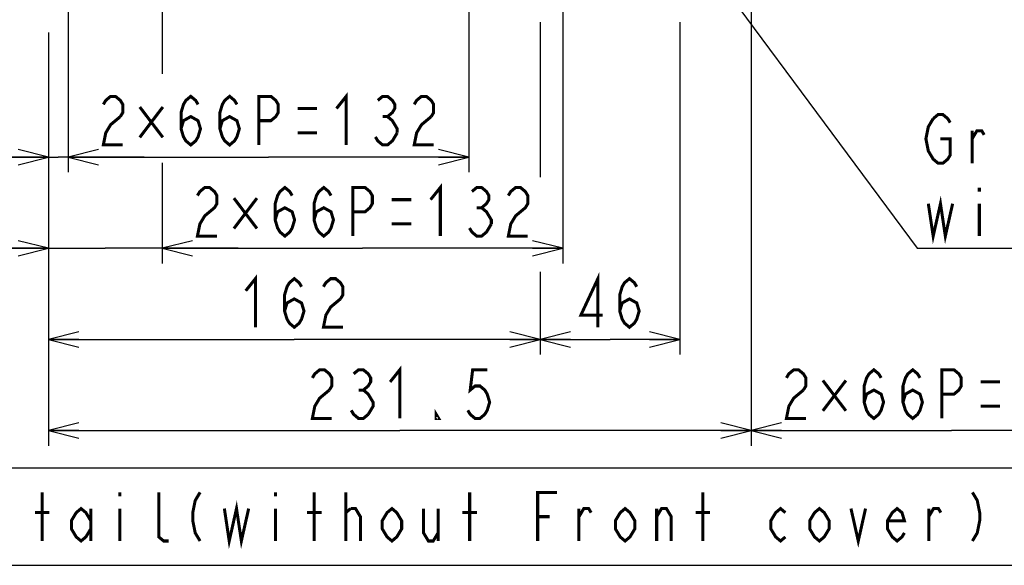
# Model space of a CAD drawing. Extents: x 28 to 410, y 34 to 287.
# Tile 25 of 32: x 218 to 283, y 34 to 70. Entities that reach past the tile are written whole.
import ezdxf

# ---------------------------------------------------------------- set-up
doc = ezdxf.new("R2010")
doc.units = 0
doc.header["$LTSCALE"] = 23.1
doc.layers.get('0').update_dxf_attribs({"linetype": 'CONTINUOUS'})
doc.layers.add('ALL_DIM', color=7, linetype='CONTINUOUS')
doc.layers.add('ALL_NOTE', color=7, linetype='CONTINUOUS')
doc.dimstyles.get("Standard").update_dxf_attribs({"dimtxt": 2.5, "dimasz": 2.5, "dimexe": 1.25, "dimexo": 0.625, "dimtad": 1, "dimcen": 2.5, "dimazin": 3, "dimtfac": 1, "dimtmove": 0, "dimatfit": 3})

# ---------------------------------------------------------------- blocks, each defined once
blk = doc.blocks.new('_OPEN')
at = {"color": 0, "linetype": 'BYBLOCK'}
for p, q in [((0, 0), (-1, 0.25)), ((-1, -0.25), (0, 0)), ((-1, 0), (0, 0))]:
    blk.add_line(p, q, dxfattribs=at)
blk = doc.blocks.new('*D14')
at = {"layer": 'ALL_DIM', "color": 2, "linetype": 'CONTINUOUS'}
for p, q in [((199.948, 74.934), (199.948, 79.934)), ((199.948, 79.934), (199.948, 74.214)), ((246.878, 74.934), (198.948, 74.934)), ((199.948, 62.087), (199.948, 74.214)), ((215.228, 73.494), (198.948, 73.494)), ((199.948, 73.494), (199.948, 62.087))]:
    blk.add_line(p, q, dxfattribs=at)
at = {"layer": 'ALL_DIM', "color": 2, "linetype": 'CONTINUOUS', "xscale": 2, "yscale": 2, "zscale": 2}
for p, rotation in [((199.948, 74.934), 270), ((199.948, 73.494), 90)]:
    blk.add_blockref('_OPEN', p, dxfattribs=dict(at, rotation=rotation))
blk = doc.blocks.new('*D17')
at = {"layer": 'ALL_DIM', "color": 2, "linetype": 'CONTINUOUS'}
for p, q in [((220.928, 78.144), (220.928, 59.894)), ((219.628, 69.094), (219.628, 59.894)), ((219.628, 60.894), (207.443, 60.894)), ((207.443, 60.894), (220.278, 60.894)), ((225.928, 60.894), (220.278, 60.894)), ((220.928, 60.894), (225.928, 60.894))]:
    blk.add_line(p, q, dxfattribs=at)
at = {"layer": 'ALL_DIM', "color": 2, "linetype": 'CONTINUOUS', "xscale": 2, "yscale": 2, "zscale": 2}
blk.add_blockref('_OPEN', (219.628, 60.894), dxfattribs=at)
at = {"layer": 'ALL_DIM', "color": 2, "linetype": 'CONTINUOUS', "xscale": 2, "yscale": 2, "zscale": 2, "rotation": 180}
blk.add_blockref('_OPEN', (220.928, 60.894), dxfattribs=at)
blk = doc.blocks.new('*D18')
at = {"layer": 'ALL_DIM', "color": 2, "linetype": 'CONTINUOUS'}
for p, q in [((220.928, 78.144), (220.928, 59.894)), ((247.328, 78.144), (247.328, 59.894)), ((220.928, 60.894), (234.128, 60.894)), ((247.328, 60.894), (234.128, 60.894))]:
    blk.add_line(p, q, dxfattribs=at)
at = {"layer": 'ALL_DIM', "color": 2, "linetype": 'CONTINUOUS', "xscale": 2, "yscale": 2, "zscale": 2, "rotation": 180}
blk.add_blockref('_OPEN', (220.928, 60.894), dxfattribs=at)
at = {"layer": 'ALL_DIM', "color": 2, "linetype": 'CONTINUOUS', "xscale": 2, "yscale": 2, "zscale": 2}
blk.add_blockref('_OPEN', (247.328, 60.894), dxfattribs=at)
blk = doc.blocks.new('*D19')
at = {"layer": 'ALL_DIM', "color": 2, "linetype": 'CONTINUOUS'}
for p, q in [((219.628, 69.094), (219.628, 53.894)), ((227.128, 56.548), (227.128, 53.894)), ((219.628, 54.894), (206.693, 54.894)), ((206.693, 54.894), (223.378, 54.894)), ((232.128, 54.894), (223.378, 54.894)), ((227.128, 54.894), (232.128, 54.894))]:
    blk.add_line(p, q, dxfattribs=at)
at = {"layer": 'ALL_DIM', "color": 2, "linetype": 'CONTINUOUS', "xscale": 2, "yscale": 2, "zscale": 2}
blk.add_blockref('_OPEN', (219.628, 54.894), dxfattribs=at)
at = {"layer": 'ALL_DIM', "color": 2, "linetype": 'CONTINUOUS', "xscale": 2, "yscale": 2, "zscale": 2, "rotation": 180}
blk.add_blockref('_OPEN', (227.128, 54.894), dxfattribs=at)
blk = doc.blocks.new('*D20')
at = {"layer": 'ALL_DIM', "color": 2, "linetype": 'CONTINUOUS'}
for p, q in [((253.528, 87.754), (253.528, 53.894)), ((227.128, 87.444), (227.128, 66.369)), ((227.128, 60.518), (227.128, 53.894)), ((227.128, 54.894), (240.328, 54.894)), ((253.528, 54.894), (240.328, 54.894))]:
    blk.add_line(p, q, dxfattribs=at)
at = {"layer": 'ALL_DIM', "color": 2, "linetype": 'CONTINUOUS', "xscale": 2, "yscale": 2, "zscale": 2, "rotation": 180}
blk.add_blockref('_OPEN', (227.128, 54.894), dxfattribs=at)
at = {"layer": 'ALL_DIM', "color": 2, "linetype": 'CONTINUOUS', "xscale": 2, "yscale": 2, "zscale": 2}
blk.add_blockref('_OPEN', (253.528, 54.894), dxfattribs=at)
blk = doc.blocks.new('*D21')
at = {"layer": 'ALL_DIM', "color": 2, "linetype": 'CONTINUOUS'}
for p, q in [((252.028, 69.784), (252.028, 59.583)), ((219.628, 69.094), (219.628, 47.894)), ((252.028, 53.351), (252.028, 47.894)), ((219.628, 48.894), (235.828, 48.894)), ((252.028, 48.894), (235.828, 48.894))]:
    blk.add_line(p, q, dxfattribs=at)
at = {"layer": 'ALL_DIM', "color": 2, "linetype": 'CONTINUOUS', "xscale": 2, "yscale": 2, "zscale": 2, "rotation": 180}
blk.add_blockref('_OPEN', (219.628, 48.894), dxfattribs=at)
at = {"layer": 'ALL_DIM', "color": 2, "linetype": 'CONTINUOUS', "xscale": 2, "yscale": 2, "zscale": 2}
blk.add_blockref('_OPEN', (252.028, 48.894), dxfattribs=at)
blk = doc.blocks.new('*D22')
at = {"layer": 'ALL_DIM', "color": 2, "linetype": 'CONTINUOUS'}
for p, q in [((261.228, 69.784), (261.228, 47.894)), ((252.028, 50.145), (252.028, 47.894)), ((252.028, 48.894), (256.628, 48.894)), ((261.228, 48.894), (256.628, 48.894))]:
    blk.add_line(p, q, dxfattribs=at)
at = {"layer": 'ALL_DIM', "color": 2, "linetype": 'CONTINUOUS', "xscale": 2, "yscale": 2, "zscale": 2, "rotation": 180}
blk.add_blockref('_OPEN', (252.028, 48.894), dxfattribs=at)
at = {"layer": 'ALL_DIM', "color": 2, "linetype": 'CONTINUOUS', "xscale": 2, "yscale": 2, "zscale": 2}
blk.add_blockref('_OPEN', (261.228, 48.894), dxfattribs=at)
blk = doc.blocks.new('*D23')
at = {"layer": 'ALL_DIM', "color": 2, "linetype": 'CONTINUOUS'}
for p, q in [((265.928, 78.144), (265.928, 41.894)), ((219.628, 69.094), (219.628, 41.894)), ((219.628, 42.894), (242.778, 42.894)), ((265.928, 42.894), (242.778, 42.894))]:
    blk.add_line(p, q, dxfattribs=at)
at = {"layer": 'ALL_DIM', "color": 2, "linetype": 'CONTINUOUS', "xscale": 2, "yscale": 2, "zscale": 2, "rotation": 180}
blk.add_blockref('_OPEN', (219.628, 42.894), dxfattribs=at)
at = {"layer": 'ALL_DIM', "color": 2, "linetype": 'CONTINUOUS', "xscale": 2, "yscale": 2, "zscale": 2}
blk.add_blockref('_OPEN', (265.928, 42.894), dxfattribs=at)
blk = doc.blocks.new('*D24')
at = {"layer": 'ALL_DIM', "color": 2, "linetype": 'CONTINUOUS'}
for p, q in [((265.928, 78.144), (265.928, 41.894)), ((292.328, 78.216), (292.328, 65.636)), ((292.328, 52.704), (292.328, 41.894)), ((265.928, 42.894), (279.128, 42.894)), ((292.328, 42.894), (279.128, 42.894))]:
    blk.add_line(p, q, dxfattribs=at)
at = {"layer": 'ALL_DIM', "color": 2, "linetype": 'CONTINUOUS', "xscale": 2, "yscale": 2, "zscale": 2, "rotation": 180}
blk.add_blockref('_OPEN', (265.928, 42.894), dxfattribs=at)
at = {"layer": 'ALL_DIM', "color": 2, "linetype": 'CONTINUOUS', "xscale": 2, "yscale": 2, "zscale": 2}
blk.add_blockref('_OPEN', (292.328, 42.894), dxfattribs=at)

msp = doc.modelspace()

# ---------------------------------------------------------------- linework, layer by layer
at = {"layer": 'ALL_DIM', "color": 2, "linetype": 'CONTINUOUS', "const_width": 0.2}
for points in [[(223.248, 64.361), (223.408, 64.628), (223.728, 64.894), (224.048, 64.894), (224.368, 64.628), (224.528, 64.361), (224.528, 63.828), (224.368, 63.561)], [(228.368, 62.761), (228.528, 63.294), (229.008, 63.561), (229.488, 63.294), (229.648, 62.761), (229.488, 62.228), (229.328, 61.961), (229.008, 61.694), (228.688, 61.961), (228.528, 62.228), (228.368, 62.761), (228.368, 63.828), (228.528, 64.361), (228.688, 64.628), (229.008, 64.894), (229.328, 64.628), (229.488, 64.361)], [(230.928, 62.761), (231.088, 63.294), (231.568, 63.561), (232.048, 63.294), (232.208, 62.761), (232.048, 62.228), (231.888, 61.961), (231.568, 61.694), (231.248, 61.961), (231.088, 62.228), (230.928, 62.761), (230.928, 63.828), (231.088, 64.361), (231.248, 64.628), (231.568, 64.894), (231.888, 64.628), (232.048, 64.361)], [(233.488, 61.694), (233.488, 64.894), (234.288, 64.894), (234.608, 64.628), (234.768, 64.361), (234.768, 63.828), (234.608, 63.561), (234.288, 63.294), (233.488, 63.294)], [(238.608, 64.094), (239.248, 64.894), (239.248, 61.694)], [(241.328, 64.628), (241.648, 64.894), (241.968, 64.894), (242.288, 64.628), (242.448, 64.361), (242.448, 64.094), (242.288, 63.828), (241.968, 63.561), (242.288, 63.294), (242.448, 63.028), (242.608, 62.761), (242.608, 62.494)], [(243.728, 64.361), (243.888, 64.628), (244.208, 64.894), (244.528, 64.894), (244.848, 64.628), (245.008, 64.361), (245.008, 63.828), (244.848, 63.561)], [(225.648, 64.194), (227.168, 62.194)], [(227.168, 64.194), (225.648, 62.194)], [(224.368, 63.561), (223.728, 63.028), (223.408, 62.494), (223.248, 61.694), (224.528, 61.694)], [(236.048, 64.094), (237.328, 64.094)], [(241.648, 63.561), (241.968, 63.561)], [(244.848, 63.561), (244.208, 63.028), (243.888, 62.494), (243.728, 61.694), (245.008, 61.694)], [(236.048, 62.494), (237.328, 62.494)], [(242.608, 62.494), (242.288, 61.961), (241.968, 61.694), (241.648, 61.694), (241.328, 61.961), (241.168, 62.228)], [(244.808, 58.094), (245.448, 58.894), (245.448, 55.694)], [(229.448, 58.361), (229.608, 58.628), (229.928, 58.894), (230.248, 58.894), (230.568, 58.628), (230.728, 58.361), (230.728, 57.828), (230.568, 57.561), (230.248, 57.294), (229.928, 57.028), (229.608, 56.494), (229.448, 55.694), (230.728, 55.694)], [(234.568, 56.761), (234.728, 57.294), (235.208, 57.561), (235.688, 57.294), (235.848, 56.761), (235.688, 56.228), (235.528, 55.961), (235.208, 55.694), (234.888, 55.961), (234.728, 56.228), (234.568, 56.761), (234.568, 57.828), (234.728, 58.361), (234.888, 58.628), (235.208, 58.894), (235.528, 58.628), (235.688, 58.361)], [(237.128, 56.761), (237.288, 57.294), (237.768, 57.561), (238.248, 57.294), (238.408, 56.761), (238.248, 56.228), (238.088, 55.961), (237.768, 55.694), (237.448, 55.961), (237.288, 56.228), (237.128, 56.761), (237.128, 57.828), (237.288, 58.361), (237.448, 58.628), (237.768, 58.894), (238.088, 58.628), (238.248, 58.361)], [(239.688, 55.694), (239.688, 58.894), (240.488, 58.894), (240.808, 58.628), (240.968, 58.361), (240.968, 57.828), (240.808, 57.561), (240.488, 57.294), (239.688, 57.294)], [(247.528, 58.628), (247.848, 58.894), (248.168, 58.894), (248.488, 58.628), (248.648, 58.361), (248.648, 58.094), (248.488, 57.828), (248.168, 57.561), (248.488, 57.294), (248.648, 57.028), (248.808, 56.761), (248.808, 56.494)], [(249.928, 58.361), (250.088, 58.628), (250.408, 58.894), (250.728, 58.894), (251.048, 58.628), (251.208, 58.361), (251.208, 57.828), (251.048, 57.561), (250.728, 57.294), (250.408, 57.028), (250.088, 56.494), (249.928, 55.694), (251.208, 55.694)], [(231.848, 58.194), (233.368, 56.194)], [(233.368, 58.194), (231.848, 56.194)], [(242.248, 58.094), (243.528, 58.094)], [(247.848, 57.561), (248.168, 57.561)], [(242.248, 56.494), (243.528, 56.494)], [(248.808, 56.494), (248.488, 55.961), (248.168, 55.694), (247.848, 55.694), (247.528, 55.961), (247.368, 56.228)], [(255.828, 49.694), (255.828, 52.894), (254.708, 50.494), (256.148, 50.494)], [(232.628, 52.094), (233.268, 52.894), (233.268, 49.694)], [(235.188, 50.761), (235.348, 51.294), (235.828, 51.561), (236.308, 51.294), (236.468, 50.761), (236.308, 50.228), (236.148, 49.961), (235.828, 49.694), (235.508, 49.961), (235.348, 50.228), (235.188, 50.761), (235.188, 51.828), (235.348, 52.361), (235.508, 52.628), (235.828, 52.894), (236.148, 52.628), (236.308, 52.361)], [(237.748, 52.361), (237.908, 52.628), (238.228, 52.894), (238.548, 52.894), (238.868, 52.628), (239.028, 52.361), (239.028, 51.828), (238.868, 51.561)], [(257.268, 50.761), (257.428, 51.294), (257.908, 51.561), (258.388, 51.294), (258.548, 50.761), (258.388, 50.228), (258.228, 49.961), (257.908, 49.694), (257.588, 49.961), (257.428, 50.228), (257.268, 50.761), (257.268, 51.828), (257.428, 52.361), (257.588, 52.628), (257.908, 52.894), (258.228, 52.628), (258.388, 52.361)], [(238.868, 51.561), (238.228, 51.028), (237.908, 50.494), (237.748, 49.694), (239.028, 49.694)], [(237.018, 46.361), (237.178, 46.628), (237.498, 46.894), (237.818, 46.894), (238.138, 46.628), (238.298, 46.361), (238.298, 45.828), (238.138, 45.561)], [(239.738, 46.628), (240.058, 46.894), (240.378, 46.894), (240.698, 46.628), (240.858, 46.361), (240.858, 46.094), (240.698, 45.828), (240.378, 45.561), (240.698, 45.294), (240.858, 45.028), (241.018, 44.761), (241.018, 44.494), (240.698, 43.961)], [(242.138, 46.094), (242.778, 46.894), (242.778, 43.694)], [(248.538, 46.894), (247.578, 46.894), (247.418, 45.561), (247.738, 45.828), (248.058, 45.828), (248.378, 45.561), (248.538, 45.294), (248.698, 44.761), (248.538, 44.228), (248.378, 43.961), (248.058, 43.694), (247.738, 43.694), (247.418, 43.961), (247.258, 44.228)], [(268.248, 46.361), (268.408, 46.628), (268.728, 46.894), (269.048, 46.894), (269.368, 46.628), (269.528, 46.361), (269.528, 45.828), (269.368, 45.561)], [(273.368, 44.761), (273.528, 45.294), (274.008, 45.561), (274.488, 45.294), (274.648, 44.761), (274.488, 44.228), (274.328, 43.961), (274.008, 43.694), (273.688, 43.961), (273.528, 44.228), (273.368, 44.761), (273.368, 45.828), (273.528, 46.361), (273.688, 46.628), (274.008, 46.894), (274.328, 46.628), (274.488, 46.361)], [(275.928, 44.761), (276.088, 45.294), (276.568, 45.561), (277.048, 45.294), (277.208, 44.761), (277.048, 44.228), (276.888, 43.961), (276.568, 43.694), (276.248, 43.961), (276.088, 44.228), (275.928, 44.761), (275.928, 45.828), (276.088, 46.361), (276.248, 46.628), (276.568, 46.894), (276.888, 46.628), (277.048, 46.361)], [(278.488, 43.694), (278.488, 46.894), (279.288, 46.894), (279.608, 46.628), (279.768, 46.361), (279.768, 45.828), (279.608, 45.561), (279.288, 45.294), (278.488, 45.294)], [(270.648, 46.194), (272.168, 44.194)], [(272.168, 46.194), (270.648, 44.194)], [(281.048, 46.094), (282.328, 46.094)], [(238.138, 45.561), (237.498, 45.028), (237.178, 44.494), (237.018, 43.694), (238.298, 43.694)], [(240.058, 45.561), (240.378, 45.561)], [(269.368, 45.561), (268.728, 45.028), (268.408, 44.494), (268.248, 43.694), (269.528, 43.694)], [(240.698, 43.961), (240.378, 43.694), (240.058, 43.694), (239.738, 43.961), (239.578, 44.228)], [(245.338, 43.694), (245.178, 43.694), (245.178, 43.961), (245.338, 43.694)], [(281.048, 44.494), (282.328, 44.494)]]:
    msp.add_lwpolyline(points, dxfattribs=at)
at = {"layer": 'ALL_NOTE', "color": 2, "linetype": 'CONTINUOUS'}
for p, q in [((263.104, 73.438), (276.867, 54.894)), ((276.867, 54.894), (277.117, 54.894)), ((277.117, 54.894), (325.757, 54.894))]:
    msp.add_line(p, q, dxfattribs=at)
at = {"layer": 'ALL_NOTE', "color": 2, "linetype": 'CONTINUOUS', "const_width": 0.2}
for points in [[(277.917, 63.428), (278.237, 63.694), (278.557, 63.694), (278.877, 63.428), (279.037, 63.161)], [(278.397, 62.094), (279.037, 62.094), (279.037, 61.028), (278.877, 60.761), (278.557, 60.494), (278.237, 60.494), (277.917, 60.761), (277.757, 61.028), (277.597, 61.294), (277.437, 62.094), (277.597, 62.894), (277.917, 63.428)], [(280.477, 60.494), (280.477, 62.628)], [(280.477, 62.094), (280.797, 62.628), (281.117, 62.628), (281.277, 62.361)], [(280.957, 58.894), (280.957, 58.628)], [(277.597, 57.828), (277.917, 55.694), (278.397, 57.828), (278.717, 55.694), (279.197, 57.828)], [(280.957, 57.828), (280.957, 55.694)], [(219.221, 35.626), (219.221, 38.826)], [(224.341, 38.826), (224.341, 38.56)], [(227.541, 35.626), (227.221, 35.626), (226.901, 35.893), (226.901, 38.826)], [(229.621, 38.826), (229.301, 38.293), (229.141, 37.493), (229.141, 36.96), (229.301, 36.16), (229.621, 35.626)], [(234.581, 38.826), (234.581, 38.56)], [(237.141, 35.626), (237.141, 38.826)], [(239.221, 35.626), (239.221, 38.826)], [(247.381, 35.626), (247.381, 38.826)], [(251.861, 35.626), (251.861, 38.826), (253.141, 38.826)], [(262.741, 35.626), (262.741, 38.826)], [(280.501, 38.826), (280.821, 38.293), (280.981, 37.493), (280.981, 36.96), (280.821, 36.16), (280.501, 35.626)], [(231.221, 37.76), (231.541, 35.626), (232.021, 37.76), (232.341, 35.626), (232.821, 37.76)], [(222.421, 36.426), (222.101, 35.893), (221.781, 35.626), (221.461, 35.893), (221.141, 36.426), (221.141, 36.96), (221.461, 37.493), (221.781, 37.76), (222.101, 37.493), (222.421, 36.96)], [(222.421, 37.76), (222.421, 35.626)], [(224.341, 37.76), (224.341, 35.626)], [(234.581, 37.76), (234.581, 35.626)], [(239.221, 37.493), (239.541, 37.76)], [(239.541, 37.76), (239.861, 37.76), (240.181, 37.226), (240.181, 35.626)], [(242.901, 36.426), (242.581, 35.893), (242.261, 35.626), (241.941, 35.893), (241.621, 36.426), (241.621, 36.96), (241.941, 37.493), (242.261, 37.76), (242.581, 37.493), (242.901, 36.96), (242.901, 36.426)], [(244.341, 37.76), (244.341, 36.16), (244.661, 35.626), (244.981, 35.626), (245.301, 36.16)], [(245.301, 37.76), (245.301, 35.626)], [(254.581, 35.626), (254.581, 37.76)], [(254.581, 37.226), (254.901, 37.76), (255.221, 37.76), (255.381, 37.493)], [(258.261, 36.426), (257.941, 35.893), (257.621, 35.626), (257.301, 35.893), (256.981, 36.426), (256.981, 36.96), (257.301, 37.493), (257.621, 37.76), (257.941, 37.493), (258.261, 36.96), (258.261, 36.426)], [(259.701, 35.626), (259.701, 37.76)], [(259.701, 37.226), (260.021, 37.76), (260.341, 37.76), (260.661, 37.226), (260.661, 35.626)], [(268.181, 35.893), (267.861, 35.626), (267.541, 35.893), (267.221, 36.426), (267.221, 36.96), (267.541, 37.493), (267.861, 37.76), (268.181, 37.493)], [(271.061, 36.426), (270.741, 35.893), (270.421, 35.626), (270.101, 35.893), (269.781, 36.426), (269.781, 36.96), (270.101, 37.493), (270.421, 37.76), (270.741, 37.493), (271.061, 36.96), (271.061, 36.426)], [(272.501, 37.76), (272.981, 35.626), (273.461, 37.76)], [(276.021, 36.16), (275.861, 35.893), (275.541, 35.626), (275.221, 35.893), (274.901, 36.426), (274.901, 36.96), (275.221, 37.493), (275.541, 37.76), (275.861, 37.493), (276.021, 36.96), (274.901, 36.96)], [(277.621, 35.626), (277.621, 37.76)], [(277.621, 37.226), (277.941, 37.76), (278.261, 37.76), (278.421, 37.493)], [(218.741, 37.493), (219.701, 37.493)], [(236.661, 37.493), (237.621, 37.493)], [(246.901, 37.493), (247.861, 37.493)], [(251.861, 37.226), (252.661, 37.226)], [(262.261, 37.493), (263.221, 37.493)]]:
    msp.add_lwpolyline(points, dxfattribs=at)
at = {"layer": 'ALL_NOTE', "color": 2, "linetype": 'CONTINUOUS'}
msp.add_lwpolyline([(211.221, 34.026), (283.541, 34.026), (283.541, 40.426), (211.221, 40.426), (211.221, 34.026)], dxfattribs=at)

# ---------------------------------------------------------------- dimensions: what is measured, and where the dimension line sits
at = {"layer": 'ALL_DIM', "color": 2, "linetype": 'CONTINUOUS'}
for base, p1, p2, picture, middle in [((253.528, 54.894), (227.128, 87.444), (253.528, 87.754), '*D20', (228.808, 55.694)), ((220.928, 60.894), (219.628, 69.094), (220.928, 78.144), '*D17', (207.443, 61.694)), ((265.928, 42.894), (219.628, 69.094), (265.928, 78.144), '*D23', (236.378, 43.694)), ((247.328, 60.894), (220.928, 78.144), (247.328, 78.144), '*D18', (222.608, 61.694)), ((292.328, 42.894), (265.928, 78.144), (292.328, 78.216), '*D24', (267.608, 43.694)), ((252.028, 48.894), (219.628, 69.094), (252.028, 69.784), '*D21', (231.988, 49.694)), ((261.228, 48.894), (252.028, 50.145), (261.228, 69.784), '*D22', (254.068, 49.694)), ((227.128, 54.894), (219.628, 69.094), (227.128, 56.548), '*D19', (206.693, 55.694))]:
    dim = msp.add_linear_dim(base=base, p1=p1, p2=p2, dimstyle='Standard', dxfattribs=at)
    dim.commit()
    dim.dimension.update_dxf_attribs({"geometry": picture, "text_midpoint": middle, "dimtype": 128})
dim = msp.add_linear_dim(base=(199.948, 74.934), p1=(215.228, 73.494), p2=(246.878, 74.934), angle=90, dimstyle='Standard', dxfattribs=at)
dim.commit()
dim.dimension.update_dxf_attribs({"geometry": '*D14', "text_midpoint": (199.148, 62.087), "dimtype": 128})

doc.saveas('drawing.dxf')
